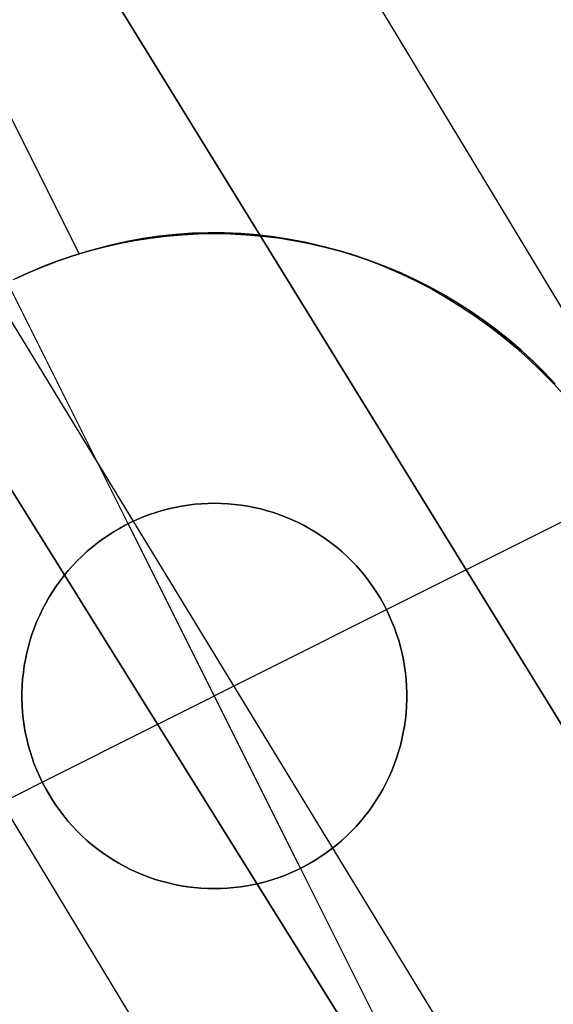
# Model space of a CAD drawing. Header units: millimetres. Extents: x 10871 to 12032, y -2698 to -1680.
# Tile 173 of 183: x 11542.34 to 11545.81, y -2033.85 to -2027.46. Entities that reach past the tile are written whole.
import ezdxf

# ---------------------------------------------------------------- set-up
doc = ezdxf.new("R2010")
doc.units = ezdxf.units.MM
doc.layers.add('1', color=7, linetype='Continuous')
doc.layers.add('color', color=7, linetype='Continuous')

msp = doc.modelspace()

# ---------------------------------------------------------------- linework, layer by layer
at = {"layer": '1', "color": 7, "true_color": 0xffffff}
for p, q in [((11498.879, -1951.6177, 65.5738), (11559.5601, -2051.9903, 65.9534)), ((11496.9794, -1952.7218, 59.6725), (11558.533, -2052.5963, 59.8936)), ((11558.533, -2052.5963, 59.8936), (11496.9794, -1952.7218, 59.6725)), ((11495.8219, -1953.3945, 59.7908), (11557.0038, -2053.4987, 59.9023)), ((11494.5812, -1954.1157, 65.9982), (11556.7401, -2053.6543, 65.9982)), ((11556.7401, -2053.6543, 65.9982), (11494.5812, -1954.1157, 65.9982)), ((11532.9243, -2017.1974, 59.8935), (11555.4741, -2054.4013, 59.9075))]:
    msp.add_line(p, q, dxfattribs=at)
at = {"layer": 'color', "color": 254, "true_color": 0xcad1ee}
for p, q in [((11540.4684, -2024.4705, 4.3445), (11542.7274, -2028.978, 3.8332)), ((11542.7274, -2028.978, -3.0384), (11540.4684, -2024.4705, 2.0035)), ((11542.7274, -2028.978, 0.653), (11541.0734, -2025.6778, 0.653)), ((11543.3522, -2028.8501, 3.562), (11543.4585, -2028.8427, 3.517)), ((11543.4585, -2028.8427, 3.517), (11543.5651, -2028.8393, 3.4722)), ((11543.5651, -2028.8393, 3.4722), (11543.6719, -2028.8399, 3.4276)), ((11543.6719, -2028.8399, 3.4276), (11543.7787, -2028.8445, 3.3833)), ((11543.7787, -2028.8445, 3.3833), (11543.8854, -2028.8531, 3.3394)), ((11542.9323, -2028.9197, 3.743), (11543.0362, -2028.8964, 3.6978)), ((11542.9864, -2028.9112, -5.5122), (11543.0883, -2028.8915, -5.5122)), ((11543.0948, -2028.8904, -15.9965), (11542.9931, -2028.9098, -15.9965)), ((11543.0362, -2028.8964, 3.6978), (11543.1409, -2028.877, 3.6525)), ((11543.0883, -2028.8915, -5.5122), (11543.1907, -2028.8754, -5.5122)), ((11543.1972, -2028.8745, -15.9965), (11543.0948, -2028.8904, -15.9965)), ((11543.1409, -2028.877, 3.6525), (11543.2463, -2028.8616, 3.6072)), ((11543.1907, -2028.8754, -5.5122), (11543.2937, -2028.8629, -5.5122)), ((11543.3, -2028.8622, -15.9965), (11543.1972, -2028.8745, -15.9965)), ((11543.2463, -2028.8616, 3.6072), (11543.3522, -2028.8501, 3.562)), ((11543.2937, -2028.8629, -5.5122), (11543.3971, -2028.8538, -5.5122)), ((11543.4032, -2028.8534, -15.9965), (11543.3, -2028.8622, -15.9965)), ((11543.3971, -2028.8538, -5.5122), (11543.5007, -2028.8484, -5.5122)), ((11543.5066, -2028.8482, -15.9965), (11543.4032, -2028.8534, -15.9965)), ((11543.5007, -2028.8484, -5.5122), (11543.6044, -2028.8466, -5.5122)), ((11543.6102, -2028.8466, -15.9965), (11543.5066, -2028.8482, -15.9965)), ((11543.6044, -2028.8466, -5.5122), (11543.7081, -2028.8483, -5.5122)), ((11543.7137, -2028.8485, -15.9965), (11543.6102, -2028.8466, -15.9965)), ((11543.7081, -2028.8483, -5.5122), (11543.8117, -2028.8537, -5.5122)), ((11543.8171, -2028.854, -15.9965), (11543.7137, -2028.8485, -15.9965)), ((11543.8117, -2028.8537, -5.5122), (11543.9151, -2028.8626, -5.5122)), ((11543.9203, -2028.8631, -15.9965), (11543.8171, -2028.854, -15.9965)), ((11543.8854, -2028.8531, 3.3394), (11543.9919, -2028.8658, 3.2959)), ((11543.9151, -2028.8626, -5.5122), (11544.0181, -2028.8751, -5.5122)), ((11544.0231, -2028.8758, -15.9965), (11543.9203, -2028.8631, -15.9965)), ((11543.9919, -2028.8658, 3.2959), (11544.098, -2028.8824, 3.2528)), ((11544.0181, -2028.8751, -5.5122), (11544.1206, -2028.8911, -5.5122)), ((11544.1254, -2028.8919, -15.9965), (11544.0231, -2028.8758, -15.9965)), ((11544.098, -2028.8824, 3.2528), (11544.2036, -2028.9029, 3.2103)), ((11544.1206, -2028.8911, -5.5122), (11544.2225, -2028.9107, -5.5122)), ((11544.227, -2028.9116, -15.9965), (11544.1254, -2028.8919, -15.9965)), ((11544.2036, -2028.9029, 3.2103), (11544.3086, -2028.9274, 3.1683)), ((11542.6857, -2028.9911, -5.5122), (11542.785, -2028.961, -5.5122)), ((11542.7919, -2028.9591, -15.9965), (11542.6928, -2028.9889, -15.9965)), ((11542.7274, -2028.978, 3.8332), (11542.8293, -2028.9469, 3.7882)), ((11542.785, -2028.961, -5.5122), (11542.8853, -2028.9344, -5.5122)), ((11542.8921, -2028.9327, -15.9965), (11542.7919, -2028.9591, -15.9965)), ((11542.8293, -2028.9469, 3.7882), (11542.9323, -2028.9197, 3.743)), ((11542.8853, -2028.9344, -5.5122), (11542.9864, -2028.9112, -5.5122)), ((11542.9931, -2028.9098, -15.9965), (11542.8921, -2028.9327, -15.9965)), ((11544.2225, -2028.9107, -5.5122), (11544.3236, -2028.9337, -5.5122)), ((11544.328, -2028.9348, -15.9965), (11544.227, -2028.9116, -15.9965)), ((11544.3086, -2028.9274, 3.1683), (11544.4128, -2028.9558, 3.1269)), ((11544.3236, -2028.9337, -5.5122), (11544.4239, -2028.9603, -5.5122)), ((11544.4281, -2028.9615, -15.9965), (11544.328, -2028.9348, -15.9965)), ((11544.4128, -2028.9558, 3.1269), (11544.5162, -2028.9881, 3.0862)), ((11544.4239, -2028.9603, -5.5122), (11544.5232, -2028.9903, -5.5122)), ((11544.5271, -2028.9916, -15.9965), (11544.4281, -2028.9615, -15.9965)), ((11542.4906, -2029.0615, -5.5122), (11542.5875, -2029.0246, -5.5122)), ((11542.5947, -2029.0221, -15.9965), (11542.4978, -2029.0587, -15.9965)), ((11542.5248, -2029.048, -3.0102), (11542.5919, -2029.023, -3.0179)), ((11542.5875, -2029.0246, -5.5122), (11542.6857, -2028.9911, -5.5122)), ((11542.5919, -2029.023, -3.0179), (11542.6595, -2028.9996, -3.0274)), ((11542.6928, -2028.9889, -15.9965), (11542.5947, -2029.0221, -15.9965)), ((11542.6595, -2028.9996, -3.0274), (11542.7274, -2028.978, -3.0384)), ((11542.7274, -2028.978, -3.0384), (11542.7274, -2028.978, 3.8332)), ((11544.5162, -2028.9881, 3.0862), (11544.6186, -2029.0242, 3.0462)), ((11544.5232, -2028.9903, -5.5122), (11544.6214, -2029.0238, -5.5122)), ((11544.6251, -2029.0251, -15.9965), (11544.5271, -2028.9916, -15.9965)), ((11544.6186, -2029.0242, 3.0462), (11544.7199, -2029.0641, 3.007)), ((11544.6214, -2029.0238, -5.5122), (11544.7184, -2029.0606, -5.5122)), ((11544.7219, -2029.062, -15.9965), (11544.6251, -2029.0251, -15.9965)), ((11542.4022, -2029.0986, -15.9965), (11542.3081, -2029.1417, -15.9965)), ((11542.3919, -2029.1031, -2.9999), (11542.4581, -2029.0747, -3.0042)), ((11542.3949, -2029.1018, -5.5122), (11542.4906, -2029.0615, -5.5122)), ((11542.4978, -2029.0587, -15.9965), (11542.4022, -2029.0986, -15.9965)), ((11542.4581, -2029.0747, -3.0042), (11542.5248, -2029.048, -3.0102)), ((11544.7184, -2029.0606, -5.5122), (11544.8141, -2029.1007, -5.5122)), ((11544.7199, -2029.0641, 3.007), (11544.82, -2029.1077, 2.9686)), ((11544.8174, -2029.1021, -15.9965), (11544.7219, -2029.062, -15.9965)), ((11542.3008, -2029.1453, -5.5122), (11542.3949, -2029.1018, -5.5122)), ((11542.3264, -2029.133, -2.9973), (11542.3919, -2029.1031, -2.9999)), ((11544.8141, -2029.1007, -5.5122), (11544.9083, -2029.1441, -5.5122)), ((11544.9114, -2029.1456, -15.9965), (11544.8174, -2029.1021, -15.9965)), ((11544.82, -2029.1077, 2.9686), (11544.9186, -2029.1551, 2.9311)), ((11544.9083, -2029.1441, -5.5122), (11545.001, -2029.1908, -5.5122)), ((11545.0038, -2029.1923, -15.9965), (11544.9114, -2029.1456, -15.9965)), ((11544.9186, -2029.1551, 2.9311), (11545.0158, -2029.206, 2.8944)), ((11543.0457, -2030.7291, -15.9965), (11542.2616, -2029.1646, -15.9965)), ((11545.001, -2029.1908, -5.5122), (11545.0919, -2029.2406, -5.5122)), ((11545.0946, -2029.2421, -15.9965), (11545.0038, -2029.1923, -15.9965)), ((11545.0158, -2029.206, 2.8944), (11545.1115, -2029.2606, 2.8587)), ((11545.0919, -2029.2406, -5.5122), (11545.1812, -2029.2935, -5.5122)), ((11545.1836, -2029.2951, -15.9965), (11545.0946, -2029.2421, -15.9965)), ((11545.1115, -2029.2606, 2.8587), (11545.2053, -2029.3186, 2.824)), ((11545.1812, -2029.2935, -5.5122), (11545.2685, -2029.3495, -5.5122)), ((11545.2707, -2029.351, -15.9965), (11545.1836, -2029.2951, -15.9965)), ((11545.2053, -2029.3186, 2.824), (11545.2974, -2029.3801, 2.7903)), ((11545.2685, -2029.3495, -5.5122), (11545.3538, -2029.4085, -5.5122)), ((11545.3559, -2029.41, -15.9965), (11545.2707, -2029.351, -15.9965)), ((11545.2974, -2029.3801, 2.7903), (11545.3875, -2029.4449, 2.7577)), ((11545.3538, -2029.4085, -5.5122), (11545.4371, -2029.4704, -5.5122)), ((11545.4389, -2029.4719, -15.9965), (11545.3559, -2029.41, -15.9965)), ((11545.3875, -2029.4449, 2.7577), (11545.4756, -2029.513, 2.7262)), ((11545.4371, -2029.4704, -5.5122), (11545.5182, -2029.5352, -5.5122)), ((11545.5198, -2029.5366, -15.9965), (11545.4389, -2029.4719, -15.9965)), ((11545.4756, -2029.513, 2.7262), (11545.5615, -2029.5843, 2.6959)), ((11545.5182, -2029.5352, -5.5122), (11545.5969, -2029.6027, -5.5122)), ((11545.5984, -2029.604, -15.9965), (11545.5198, -2029.5366, -15.9965)), ((11545.5615, -2029.5843, 2.6959), (11545.6452, -2029.6587, 2.6668)), ((11545.5969, -2029.6027, -5.5122), (11545.6733, -2029.6729, -5.5122)), ((11545.6746, -2029.6741, -15.9965), (11545.5984, -2029.604, -15.9965)), ((11545.6452, -2029.6587, 2.6668), (11545.7265, -2029.7362, 2.6388)), ((11545.6733, -2029.6729, -5.5122), (11545.7472, -2029.7457, -5.5122)), ((11545.7484, -2029.7468, -15.9965), (11545.6746, -2029.6741, -15.9965)), ((11545.7265, -2029.7362, 2.6388), (11545.8054, -2029.8165, 2.6122)), ((11545.7472, -2029.7457, -5.5122), (11545.8186, -2029.821, -5.5122)), ((11545.8196, -2029.822, -15.9965), (11545.7484, -2029.7468, -15.9965)), ((11545.8054, -2029.8165, 2.6122), (11545.8816, -2029.8997, 2.5868)), ((11544.7232, -2031.2865, -15.9965), (11546.2878, -2030.5024, -15.9965)), ((11543.2666, -2030.6434, -9.9965), (11543.3084, -2030.6325, -9.9965)), ((11543.3084, -2030.6325, -15.9965), (11543.2666, -2030.6434, -15.9965)), ((11543.2666, -2030.6434, -12.9965), (11543.3084, -2030.6325, -12.9965)), ((11543.3084, -2030.6325, -9.9965), (11543.3505, -2030.6229, -9.9965)), ((11543.3505, -2030.6229, -15.9965), (11543.3084, -2030.6325, -15.9965)), ((11543.3084, -2030.6325, -12.9965), (11543.3505, -2030.6229, -12.9965)), ((11543.3505, -2030.6229, -9.9965), (11543.3928, -2030.6148, -9.9965)), ((11543.3928, -2030.6148, -15.9965), (11543.3505, -2030.6229, -15.9965)), ((11543.3505, -2030.6229, -12.9965), (11543.3928, -2030.6148, -12.9965)), ((11543.3928, -2030.6148, -9.9965), (11543.4355, -2030.6082, -9.9965)), ((11543.4355, -2030.6082, -15.9965), (11543.3928, -2030.6148, -15.9965)), ((11543.3928, -2030.6148, -12.9965), (11543.4355, -2030.6082, -12.9965)), ((11543.4355, -2030.6082, -9.9965), (11543.4783, -2030.6031, -9.9965)), ((11543.4783, -2030.6031, -15.9965), (11543.4355, -2030.6082, -15.9965)), ((11543.4355, -2030.6082, -12.9965), (11543.4783, -2030.6031, -12.9965)), ((11543.4783, -2030.6031, -9.9965), (11543.5213, -2030.5994, -9.9965)), ((11543.5213, -2030.5994, -15.9965), (11543.4783, -2030.6031, -15.9965)), ((11543.4783, -2030.6031, -12.9965), (11543.5213, -2030.5994, -12.9965)), ((11543.5213, -2030.5994, -9.9965), (11543.5644, -2030.5973, -9.9965)), ((11543.5644, -2030.5973, -15.9965), (11543.5213, -2030.5994, -15.9965)), ((11543.5213, -2030.5994, -12.9965), (11543.5644, -2030.5973, -12.9965)), ((11543.5644, -2030.5973, -9.9965), (11543.6076, -2030.5966, -9.9965)), ((11543.6076, -2030.5966, -15.9965), (11543.5644, -2030.5973, -15.9965)), ((11543.5644, -2030.5973, -12.9965), (11543.6076, -2030.5966, -12.9965)), ((11543.6076, -2030.5966, -9.9965), (11543.6507, -2030.5974, -9.9965)), ((11543.6507, -2030.5974, -15.9965), (11543.6076, -2030.5966, -15.9965)), ((11543.6076, -2030.5966, -12.9965), (11543.6507, -2030.5974, -12.9965)), ((11543.6507, -2030.5974, -9.9965), (11543.6938, -2030.5997, -9.9965)), ((11543.6938, -2030.5997, -15.9965), (11543.6507, -2030.5974, -15.9965)), ((11543.6507, -2030.5974, -12.9965), (11543.6938, -2030.5997, -12.9965)), ((11543.6938, -2030.5997, -9.9965), (11543.7368, -2030.6035, -9.9965)), ((11543.7368, -2030.6035, -15.9965), (11543.6938, -2030.5997, -15.9965)), ((11543.6938, -2030.5997, -12.9965), (11543.7368, -2030.6035, -12.9965)), ((11543.7368, -2030.6035, -9.9965), (11543.7796, -2030.6087, -9.9965)), ((11543.7796, -2030.6087, -15.9965), (11543.7368, -2030.6035, -15.9965)), ((11543.7368, -2030.6035, -12.9965), (11543.7796, -2030.6087, -12.9965)), ((11543.7796, -2030.6087, -9.9965), (11543.8222, -2030.6155, -9.9965)), ((11543.8222, -2030.6155, -15.9965), (11543.7796, -2030.6087, -15.9965)), ((11543.7796, -2030.6087, -12.9965), (11543.8222, -2030.6155, -12.9965)), ((11543.8222, -2030.6155, -9.9965), (11543.8646, -2030.6237, -9.9965)), ((11543.8646, -2030.6237, -15.9965), (11543.8222, -2030.6155, -15.9965)), ((11543.8222, -2030.6155, -12.9965), (11543.8646, -2030.6237, -12.9965)), ((11543.8646, -2030.6237, -9.9965), (11543.9067, -2030.6333, -9.9965)), ((11543.9067, -2030.6333, -15.9965), (11543.8646, -2030.6237, -15.9965)), ((11543.8646, -2030.6237, -12.9965), (11543.9067, -2030.6333, -12.9965)), ((11543.9067, -2030.6333, -9.9965), (11543.9484, -2030.6445, -9.9965)), ((11543.9484, -2030.6445, -15.9965), (11543.9067, -2030.6333, -15.9965)), ((11543.9067, -2030.6333, -12.9965), (11543.9484, -2030.6445, -12.9965)), ((11543.1043, -2030.7016, -9.9965), (11543.1441, -2030.685, -9.9965)), ((11543.1441, -2030.685, -15.9965), (11543.1043, -2030.7016, -15.9965)), ((11543.1043, -2030.7016, -12.9965), (11543.1441, -2030.685, -12.9965)), ((11543.1441, -2030.685, -9.9965), (11543.1844, -2030.6697, -9.9965)), ((11543.1844, -2030.6697, -15.9965), (11543.1441, -2030.685, -15.9965)), ((11543.1441, -2030.685, -12.9965), (11543.1844, -2030.6697, -12.9965)), ((11543.1844, -2030.6697, -9.9965), (11543.2253, -2030.6559, -9.9965)), ((11543.2253, -2030.6559, -15.9965), (11543.1844, -2030.6697, -15.9965)), ((11543.1844, -2030.6697, -12.9965), (11543.2253, -2030.6559, -12.9965)), ((11543.2253, -2030.6559, -9.9965), (11543.2666, -2030.6434, -9.9965)), ((11543.2666, -2030.6434, -15.9965), (11543.2253, -2030.6559, -15.9965)), ((11543.2253, -2030.6559, -12.9965), (11543.2666, -2030.6434, -12.9965)), ((11543.9484, -2030.6445, -9.9965), (11543.9896, -2030.657, -9.9965)), ((11543.9896, -2030.657, -15.9965), (11543.9484, -2030.6445, -15.9965)), ((11543.9484, -2030.6445, -12.9965), (11543.9896, -2030.657, -12.9965)), ((11543.9896, -2030.657, -9.9965), (11544.0305, -2030.671, -9.9965)), ((11544.0305, -2030.671, -15.9965), (11543.9896, -2030.657, -15.9965)), ((11543.9896, -2030.657, -12.9965), (11544.0305, -2030.671, -12.9965)), ((11544.0305, -2030.671, -9.9965), (11544.0708, -2030.6863, -9.9965)), ((11544.0708, -2030.6863, -15.9965), (11544.0305, -2030.671, -15.9965)), ((11544.0305, -2030.671, -12.9965), (11544.0708, -2030.6863, -12.9965)), ((11544.0708, -2030.6863, -9.9965), (11544.1106, -2030.7031, -9.9965)), ((11544.1106, -2030.7031, -15.9965), (11544.0708, -2030.6863, -15.9965)), ((11544.0708, -2030.6863, -12.9965), (11544.1106, -2030.7031, -12.9965)), ((11542.9514, -2030.7815, -9.9965), (11542.9886, -2030.7596, -9.9965)), ((11542.9886, -2030.7596, -15.9965), (11542.9514, -2030.7815, -15.9965)), ((11542.9514, -2030.7815, -12.9965), (11542.9886, -2030.7596, -12.9965)), ((11542.9886, -2030.7596, -9.9965), (11543.0265, -2030.7389, -9.9965)), ((11543.0265, -2030.7389, -15.9965), (11542.9886, -2030.7596, -15.9965)), ((11542.9886, -2030.7596, -12.9965), (11543.0265, -2030.7389, -12.9965)), ((11543.0265, -2030.7389, -9.9965), (11543.065, -2030.7196, -9.9965)), ((11543.065, -2030.7196, -15.9965), (11543.0265, -2030.7389, -15.9965)), ((11543.0265, -2030.7389, -12.9965), (11543.065, -2030.7196, -12.9965)), ((11543.0457, -2030.7291, -9.9965), (11543.0457, -2030.7291, -15.9965)), ((11544.1658, -2032.9641, -9.9965), (11543.0457, -2030.7291, -9.9965)), ((11543.065, -2030.7196, -9.9965), (11543.1043, -2030.7016, -9.9965)), ((11543.1043, -2030.7016, -15.9965), (11543.065, -2030.7196, -15.9965)), ((11543.065, -2030.7196, -12.9965), (11543.1043, -2030.7016, -12.9965)), ((11544.1106, -2030.7031, -9.9965), (11544.1497, -2030.7212, -9.9965)), ((11544.1497, -2030.7212, -15.9965), (11544.1106, -2030.7031, -15.9965)), ((11544.1106, -2030.7031, -12.9965), (11544.1497, -2030.7212, -12.9965)), ((11544.1497, -2030.7212, -9.9965), (11544.1883, -2030.7406, -9.9965)), ((11544.1883, -2030.7406, -15.9965), (11544.1497, -2030.7212, -15.9965)), ((11544.1497, -2030.7212, -12.9965), (11544.1883, -2030.7406, -12.9965)), ((11544.1883, -2030.7406, -9.9965), (11544.2261, -2030.7614, -9.9965)), ((11544.2261, -2030.7614, -15.9965), (11544.1883, -2030.7406, -15.9965)), ((11544.1883, -2030.7406, -12.9965), (11544.2261, -2030.7614, -12.9965)), ((11544.2261, -2030.7614, -9.9965), (11544.2632, -2030.7834, -9.9965)), ((11544.2632, -2030.7834, -15.9965), (11544.2261, -2030.7614, -15.9965)), ((11544.2261, -2030.7614, -12.9965), (11544.2632, -2030.7834, -12.9965)), ((11542.8795, -2030.8292, -9.9965), (11542.915, -2030.8047, -9.9965)), ((11542.915, -2030.8047, -15.9965), (11542.8795, -2030.8292, -15.9965)), ((11542.8795, -2030.8292, -12.9965), (11542.915, -2030.8047, -12.9965)), ((11542.915, -2030.8047, -9.9965), (11542.9514, -2030.7815, -9.9965)), ((11542.9514, -2030.7815, -15.9965), (11542.915, -2030.8047, -15.9965)), ((11542.915, -2030.8047, -12.9965), (11542.9514, -2030.7815, -12.9965)), ((11544.2632, -2030.7834, -9.9965), (11544.2995, -2030.8068, -9.9965)), ((11544.2995, -2030.8068, -15.9965), (11544.2632, -2030.7834, -15.9965)), ((11544.2632, -2030.7834, -12.9965), (11544.2995, -2030.8068, -12.9965)), ((11544.2995, -2030.8068, -9.9965), (11544.335, -2030.8313, -9.9965)), ((11544.335, -2030.8313, -15.9965), (11544.2995, -2030.8068, -15.9965)), ((11544.2995, -2030.8068, -12.9965), (11544.335, -2030.8313, -12.9965)), ((11542.7782, -2030.9097, -9.9965), (11542.811, -2030.8817, -9.9965)), ((11542.811, -2030.8817, -15.9965), (11542.7782, -2030.9097, -15.9965)), ((11542.7782, -2030.9097, -12.9965), (11542.811, -2030.8817, -12.9965)), ((11542.811, -2030.8817, -9.9965), (11542.8448, -2030.8549, -9.9965)), ((11542.8448, -2030.8549, -15.9965), (11542.811, -2030.8817, -15.9965)), ((11542.811, -2030.8817, -12.9965), (11542.8448, -2030.8549, -12.9965)), ((11542.8448, -2030.8549, -9.9965), (11542.8795, -2030.8292, -9.9965)), ((11542.8795, -2030.8292, -15.9965), (11542.8448, -2030.8549, -15.9965)), ((11542.8448, -2030.8549, -12.9965), (11542.8795, -2030.8292, -12.9965)), ((11544.335, -2030.8313, -9.9965), (11544.3696, -2030.8571, -9.9965)), ((11544.3696, -2030.8571, -15.9965), (11544.335, -2030.8313, -15.9965)), ((11544.335, -2030.8313, -12.9965), (11544.3696, -2030.8571, -12.9965)), ((11544.3696, -2030.8571, -9.9965), (11544.4033, -2030.8841, -9.9965)), ((11544.4033, -2030.8841, -15.9965), (11544.3696, -2030.8571, -15.9965)), ((11544.3696, -2030.8571, -12.9965), (11544.4033, -2030.8841, -12.9965)), ((11544.4033, -2030.8841, -9.9965), (11544.436, -2030.9122, -9.9965)), ((11544.436, -2030.9122, -15.9965), (11544.4033, -2030.8841, -15.9965)), ((11544.4033, -2030.8841, -12.9965), (11544.436, -2030.9122, -12.9965)), ((11542.7155, -2030.969, -9.9965), (11542.7464, -2030.9388, -9.9965)), ((11542.7464, -2030.9388, -15.9965), (11542.7155, -2030.969, -15.9965)), ((11542.7155, -2030.969, -12.9965), (11542.7464, -2030.9388, -12.9965)), ((11542.7464, -2030.9388, -9.9965), (11542.7782, -2030.9097, -9.9965)), ((11542.7782, -2030.9097, -15.9965), (11542.7464, -2030.9388, -15.9965)), ((11542.7464, -2030.9388, -12.9965), (11542.7782, -2030.9097, -12.9965)), ((11544.436, -2030.9122, -9.9965), (11544.4678, -2030.9414, -9.9965)), ((11544.4678, -2030.9414, -15.9965), (11544.436, -2030.9122, -15.9965)), ((11544.436, -2030.9122, -12.9965), (11544.4678, -2030.9414, -12.9965)), ((11544.4678, -2030.9414, -9.9965), (11544.4985, -2030.9717, -9.9965)), ((11544.4985, -2030.9717, -15.9965), (11544.4678, -2030.9414, -15.9965)), ((11544.4678, -2030.9414, -12.9965), (11544.4985, -2030.9717, -12.9965)), ((11542.6571, -2031.0325, -9.9965), (11542.6858, -2031.0003, -9.9965)), ((11542.6858, -2031.0003, -15.9965), (11542.6571, -2031.0325, -15.9965)), ((11542.6571, -2031.0325, -12.9965), (11542.6858, -2031.0003, -12.9965)), ((11542.6858, -2031.0003, -9.9965), (11542.7155, -2030.969, -9.9965)), ((11542.7155, -2030.969, -15.9965), (11542.6858, -2031.0003, -15.9965)), ((11542.6858, -2031.0003, -12.9965), (11542.7155, -2030.969, -12.9965)), ((11544.4985, -2030.9717, -9.9965), (11544.5282, -2031.003, -9.9965)), ((11544.5282, -2031.003, -15.9965), (11544.4985, -2030.9717, -15.9965)), ((11544.4985, -2030.9717, -12.9965), (11544.5282, -2031.003, -12.9965)), ((11544.5282, -2031.003, -9.9965), (11544.5567, -2031.0354, -9.9965)), ((11544.5567, -2031.0354, -15.9965), (11544.5282, -2031.003, -15.9965)), ((11544.5282, -2031.003, -12.9965), (11544.5567, -2031.0354, -12.9965)), ((11542.6032, -2031.0999, -9.9965), (11542.6296, -2031.0658, -9.9965)), ((11542.6296, -2031.0658, -15.9965), (11542.6032, -2031.0999, -15.9965)), ((11542.6032, -2031.0999, -12.9965), (11542.6296, -2031.0658, -12.9965)), ((11542.6296, -2031.0658, -9.9965), (11542.6571, -2031.0325, -9.9965)), ((11542.6571, -2031.0325, -15.9965), (11542.6296, -2031.0658, -15.9965)), ((11542.6296, -2031.0658, -12.9965), (11542.6571, -2031.0325, -12.9965)), ((11544.5567, -2031.0354, -9.9965), (11544.5842, -2031.0687, -9.9965)), ((11544.5842, -2031.0687, -15.9965), (11544.5567, -2031.0354, -15.9965)), ((11544.5567, -2031.0354, -12.9965), (11544.5842, -2031.0687, -12.9965)), ((11544.5842, -2031.0687, -9.9965), (11544.6104, -2031.1029, -9.9965)), ((11544.6104, -2031.1029, -15.9965), (11544.5842, -2031.0687, -15.9965)), ((11544.5842, -2031.0687, -12.9965), (11544.6104, -2031.1029, -12.9965)), ((11542.5541, -2031.1709, -9.9965), (11542.578, -2031.135, -9.9965)), ((11542.578, -2031.135, -15.9965), (11542.5541, -2031.1709, -15.9965)), ((11542.5541, -2031.1709, -12.9965), (11542.578, -2031.135, -12.9965)), ((11542.578, -2031.135, -9.9965), (11542.6032, -2031.0999, -9.9965)), ((11542.6032, -2031.0999, -15.9965), (11542.578, -2031.135, -15.9965)), ((11542.578, -2031.135, -12.9965), (11542.6032, -2031.0999, -12.9965)), ((11544.6104, -2031.1029, -9.9965), (11544.6355, -2031.138, -9.9965)), ((11544.6355, -2031.138, -15.9965), (11544.6104, -2031.1029, -15.9965)), ((11544.6104, -2031.1029, -12.9965), (11544.6355, -2031.138, -12.9965)), ((11544.6355, -2031.138, -9.9965), (11544.6593, -2031.174, -9.9965)), ((11544.6593, -2031.174, -15.9965), (11544.6355, -2031.138, -15.9965)), ((11544.6355, -2031.138, -12.9965), (11544.6593, -2031.174, -12.9965)), ((11542.51, -2031.245, -9.9965), (11542.5314, -2031.2076, -9.9965)), ((11542.5314, -2031.2076, -15.9965), (11542.51, -2031.245, -15.9965)), ((11542.51, -2031.245, -12.9965), (11542.5314, -2031.2076, -12.9965)), ((11542.5314, -2031.2076, -9.9965), (11542.5541, -2031.1709, -9.9965)), ((11542.5541, -2031.1709, -15.9965), (11542.5314, -2031.2076, -15.9965)), ((11542.5314, -2031.2076, -12.9965), (11542.5541, -2031.1709, -12.9965)), ((11544.6593, -2031.174, -9.9965), (11544.6819, -2031.2108, -9.9965)), ((11544.6819, -2031.2108, -15.9965), (11544.6593, -2031.174, -15.9965)), ((11544.6593, -2031.174, -12.9965), (11544.6819, -2031.2108, -12.9965)), ((11542.4899, -2031.2832, -9.9965), (11542.51, -2031.245, -9.9965)), ((11542.51, -2031.245, -15.9965), (11542.4899, -2031.2832, -15.9965)), ((11542.4899, -2031.2832, -12.9965), (11542.51, -2031.245, -12.9965)), ((11544.6819, -2031.2108, -9.9965), (11544.7032, -2031.2483, -9.9965)), ((11544.7032, -2031.2483, -15.9965), (11544.6819, -2031.2108, -15.9965)), ((11544.6819, -2031.2108, -12.9965), (11544.7032, -2031.2483, -12.9965)), ((11544.7032, -2031.2483, -9.9965), (11544.7232, -2031.2865, -9.9965)), ((11544.7232, -2031.2865, -15.9965), (11544.7032, -2031.2483, -15.9965)), ((11544.7032, -2031.2483, -12.9965), (11544.7232, -2031.2865, -12.9965)), ((11542.4537, -2031.3615, -9.9965), (11542.4711, -2031.3221, -9.9965)), ((11542.4711, -2031.3221, -15.9965), (11542.4537, -2031.3615, -15.9965)), ((11542.4537, -2031.3615, -12.9965), (11542.4711, -2031.3221, -12.9965)), ((11542.4711, -2031.3221, -9.9965), (11542.4899, -2031.2832, -9.9965)), ((11542.4899, -2031.2832, -15.9965), (11542.4711, -2031.3221, -15.9965)), ((11542.4711, -2031.3221, -12.9965), (11542.4899, -2031.2832, -12.9965)), ((11542.4882, -2032.4066, -9.9965), (11544.7232, -2031.2865, -9.9965)), ((11544.7232, -2031.2865, -9.9965), (11544.7419, -2031.3254, -9.9965)), ((11544.7232, -2031.2865, -15.9965), (11544.7232, -2031.2865, -9.9965)), ((11544.7419, -2031.3254, -15.9965), (11544.7232, -2031.2865, -15.9965)), ((11544.7232, -2031.2865, -12.9965), (11544.7419, -2031.3254, -12.9965)), ((11544.7419, -2031.3254, -9.9965), (11544.7592, -2031.365, -9.9965)), ((11544.7592, -2031.365, -15.9965), (11544.7419, -2031.3254, -15.9965)), ((11544.7419, -2031.3254, -12.9965), (11544.7592, -2031.365, -12.9965)), ((11542.4376, -2031.4016, -9.9965), (11542.4537, -2031.3615, -9.9965)), ((11542.4537, -2031.3615, -15.9965), (11542.4376, -2031.4016, -15.9965)), ((11542.4376, -2031.4016, -12.9965), (11542.4537, -2031.3615, -12.9965)), ((11544.7592, -2031.365, -9.9965), (11544.7751, -2031.4051, -9.9965)), ((11544.7751, -2031.4051, -15.9965), (11544.7592, -2031.365, -15.9965)), ((11544.7592, -2031.365, -12.9965), (11544.7751, -2031.4051, -12.9965)), ((11542.4097, -2031.4832, -9.9965), (11542.4229, -2031.4422, -9.9965)), ((11542.4229, -2031.4422, -15.9965), (11542.4097, -2031.4832, -15.9965)), ((11542.4097, -2031.4832, -12.9965), (11542.4229, -2031.4422, -12.9965)), ((11542.4229, -2031.4422, -9.9965), (11542.4376, -2031.4016, -9.9965)), ((11542.4376, -2031.4016, -15.9965), (11542.4229, -2031.4422, -15.9965)), ((11542.4229, -2031.4422, -12.9965), (11542.4376, -2031.4016, -12.9965)), ((11544.7751, -2031.4051, -9.9965), (11544.7897, -2031.4457, -9.9965)), ((11544.7897, -2031.4457, -15.9965), (11544.7751, -2031.4051, -15.9965)), ((11544.7751, -2031.4051, -12.9965), (11544.7897, -2031.4457, -12.9965)), ((11544.7897, -2031.4457, -9.9965), (11544.8028, -2031.4868, -9.9965)), ((11544.8028, -2031.4868, -15.9965), (11544.7897, -2031.4457, -15.9965)), ((11544.7897, -2031.4457, -12.9965), (11544.8028, -2031.4868, -12.9965)), ((11542.3875, -2031.5666, -9.9965), (11542.3979, -2031.5247, -9.9965)), ((11542.3979, -2031.5247, -15.9965), (11542.3875, -2031.5666, -15.9965)), ((11542.3875, -2031.5666, -12.9965), (11542.3979, -2031.5247, -12.9965)), ((11542.3979, -2031.5247, -9.9965), (11542.4097, -2031.4832, -9.9965)), ((11542.4097, -2031.4832, -15.9965), (11542.3979, -2031.5247, -15.9965)), ((11542.3979, -2031.5247, -12.9965), (11542.4097, -2031.4832, -12.9965)), ((11544.8028, -2031.4868, -9.9965), (11544.8145, -2031.5283, -9.9965)), ((11544.8145, -2031.5283, -15.9965), (11544.8028, -2031.4868, -15.9965)), ((11544.8028, -2031.4868, -12.9965), (11544.8145, -2031.5283, -12.9965)), ((11542.3785, -2031.6088, -9.9965), (11542.3875, -2031.5666, -9.9965)), ((11542.3875, -2031.5666, -15.9965), (11542.3785, -2031.6088, -15.9965)), ((11542.3785, -2031.6088, -12.9965), (11542.3875, -2031.5666, -12.9965)), ((11544.8145, -2031.5283, -9.9965), (11544.8248, -2031.5702, -9.9965)), ((11544.8248, -2031.5702, -15.9965), (11544.8145, -2031.5283, -15.9965)), ((11544.8145, -2031.5283, -12.9965), (11544.8248, -2031.5702, -12.9965)), ((11544.8248, -2031.5702, -9.9965), (11544.8336, -2031.6125, -9.9965)), ((11544.8336, -2031.6125, -15.9965), (11544.8248, -2031.5702, -15.9965)), ((11544.8248, -2031.5702, -12.9965), (11544.8336, -2031.6125, -12.9965)), ((11542.3651, -2031.6941, -9.9965), (11542.3711, -2031.6513, -9.9965)), ((11542.3711, -2031.6513, -15.9965), (11542.3651, -2031.6941, -15.9965)), ((11542.3651, -2031.6941, -12.9965), (11542.3711, -2031.6513, -12.9965)), ((11542.3711, -2031.6513, -9.9965), (11542.3785, -2031.6088, -9.9965)), ((11542.3785, -2031.6088, -15.9965), (11542.3711, -2031.6513, -15.9965)), ((11542.3711, -2031.6513, -12.9965), (11542.3785, -2031.6088, -12.9965)), ((11544.8336, -2031.6125, -9.9965), (11544.841, -2031.655, -9.9965)), ((11544.841, -2031.655, -15.9965), (11544.8336, -2031.6125, -15.9965)), ((11544.8336, -2031.6125, -12.9965), (11544.841, -2031.655, -12.9965)), ((11544.841, -2031.655, -9.9965), (11544.8468, -2031.6977, -9.9965)), ((11544.8468, -2031.6977, -15.9965), (11544.841, -2031.655, -15.9965)), ((11544.841, -2031.655, -12.9965), (11544.8468, -2031.6977, -12.9965)), ((11542.3605, -2031.737, -9.9965), (11542.3651, -2031.6941, -9.9965)), ((11542.3651, -2031.6941, -15.9965), (11542.3605, -2031.737, -15.9965)), ((11542.3605, -2031.737, -12.9965), (11542.3651, -2031.6941, -12.9965)), ((11544.8468, -2031.6977, -9.9965), (11544.8512, -2031.7407, -9.9965)), ((11544.8512, -2031.7407, -15.9965), (11544.8468, -2031.6977, -15.9965)), ((11544.8468, -2031.6977, -12.9965), (11544.8512, -2031.7407, -12.9965)), ((11542.3559, -2031.8232, -9.9965), (11542.3575, -2031.78, -9.9965)), ((11542.3575, -2031.78, -15.9965), (11542.3559, -2031.8232, -15.9965)), ((11542.3559, -2031.8232, -12.9965), (11542.3575, -2031.78, -12.9965)), ((11542.3575, -2031.78, -9.9965), (11542.3605, -2031.737, -9.9965)), ((11542.3605, -2031.737, -15.9965), (11542.3575, -2031.78, -15.9965)), ((11542.3575, -2031.78, -12.9965), (11542.3605, -2031.737, -12.9965)), ((11544.8512, -2031.7407, -9.9965), (11544.8541, -2031.7837, -9.9965)), ((11544.8541, -2031.7837, -15.9965), (11544.8512, -2031.7407, -15.9965)), ((11544.8512, -2031.7407, -12.9965), (11544.8541, -2031.7837, -12.9965)), ((11542.3559, -2031.8663, -9.9965), (11542.3559, -2031.8232, -9.9965)), ((11542.3559, -2031.8232, -15.9965), (11542.3559, -2031.8663, -15.9965)), ((11542.3559, -2031.8663, -12.9965), (11542.3559, -2031.8232, -12.9965)), ((11544.8541, -2031.7837, -9.9965), (11544.8556, -2031.8269, -9.9965)), ((11544.8556, -2031.8269, -15.9965), (11544.8541, -2031.7837, -15.9965)), ((11544.8541, -2031.7837, -12.9965), (11544.8556, -2031.8269, -12.9965)), ((11544.8556, -2031.8269, -9.9965), (11544.8555, -2031.87, -9.9965)), ((11544.8555, -2031.87, -15.9965), (11544.8556, -2031.8269, -15.9965)), ((11544.8556, -2031.8269, -12.9965), (11544.8555, -2031.87, -12.9965)), ((11542.3573, -2031.9094, -9.9965), (11542.3559, -2031.8663, -9.9965)), ((11542.3559, -2031.8663, -15.9965), (11542.3573, -2031.9094, -15.9965)), ((11542.3573, -2031.9094, -12.9965), (11542.3559, -2031.8663, -12.9965)), ((11542.3602, -2031.9525, -9.9965), (11542.3573, -2031.9094, -9.9965)), ((11542.3573, -2031.9094, -15.9965), (11542.3602, -2031.9525, -15.9965)), ((11542.3602, -2031.9525, -12.9965), (11542.3573, -2031.9094, -12.9965)), ((11544.8555, -2031.87, -9.9965), (11544.8539, -2031.9131, -9.9965)), ((11544.8539, -2031.9131, -15.9965), (11544.8555, -2031.87, -15.9965)), ((11544.8555, -2031.87, -12.9965), (11544.8539, -2031.9131, -12.9965)), ((11542.3646, -2031.9954, -9.9965), (11542.3602, -2031.9525, -9.9965)), ((11542.3602, -2031.9525, -15.9965), (11542.3646, -2031.9954, -15.9965)), ((11542.3646, -2031.9954, -12.9965), (11542.3602, -2031.9525, -12.9965)), ((11544.8509, -2031.9562, -9.9965), (11544.8464, -2031.9991, -9.9965)), ((11544.8464, -2031.9991, -15.9965), (11544.8509, -2031.9562, -15.9965)), ((11544.8509, -2031.9562, -12.9965), (11544.8464, -2031.9991, -12.9965)), ((11544.8539, -2031.9131, -9.9965), (11544.8509, -2031.9562, -9.9965)), ((11544.8509, -2031.9562, -15.9965), (11544.8539, -2031.9131, -15.9965)), ((11544.8539, -2031.9131, -12.9965), (11544.8509, -2031.9562, -12.9965)), ((11542.3705, -2032.0382, -9.9965), (11542.3646, -2031.9954, -9.9965)), ((11542.3646, -2031.9954, -15.9965), (11542.3705, -2032.0382, -15.9965)), ((11542.3705, -2032.0382, -12.9965), (11542.3646, -2031.9954, -12.9965)), ((11542.3778, -2032.0807, -9.9965), (11542.3705, -2032.0382, -9.9965)), ((11542.3705, -2032.0382, -15.9965), (11542.3778, -2032.0807, -15.9965)), ((11542.3778, -2032.0807, -12.9965), (11542.3705, -2032.0382, -12.9965)), ((11544.8464, -2031.9991, -9.9965), (11544.8404, -2032.0418, -9.9965)), ((11544.8404, -2032.0418, -15.9965), (11544.8464, -2031.9991, -15.9965)), ((11544.8464, -2031.9991, -12.9965), (11544.8404, -2032.0418, -12.9965)), ((11542.3867, -2032.1229, -9.9965), (11542.3778, -2032.0807, -9.9965)), ((11542.3778, -2032.0807, -15.9965), (11542.3867, -2032.1229, -15.9965)), ((11542.3867, -2032.1229, -12.9965), (11542.3778, -2032.0807, -12.9965)), ((11544.8329, -2032.0843, -9.9965), (11544.824, -2032.1265, -9.9965)), ((11544.824, -2032.1265, -15.9965), (11544.8329, -2032.0843, -15.9965)), ((11544.8329, -2032.0843, -12.9965), (11544.824, -2032.1265, -12.9965)), ((11544.8404, -2032.0418, -9.9965), (11544.8329, -2032.0843, -9.9965)), ((11544.8329, -2032.0843, -15.9965), (11544.8404, -2032.0418, -15.9965)), ((11544.8404, -2032.0418, -12.9965), (11544.8329, -2032.0843, -12.9965)), ((11542.3969, -2032.1648, -9.9965), (11542.3867, -2032.1229, -9.9965)), ((11542.3867, -2032.1229, -15.9965), (11542.3969, -2032.1648, -15.9965)), ((11542.3969, -2032.1648, -12.9965), (11542.3867, -2032.1229, -12.9965)), ((11542.4086, -2032.2064, -9.9965), (11542.3969, -2032.1648, -9.9965)), ((11542.3969, -2032.1648, -15.9965), (11542.4086, -2032.2064, -15.9965)), ((11542.4086, -2032.2064, -12.9965), (11542.3969, -2032.1648, -12.9965)), ((11544.824, -2032.1265, -9.9965), (11544.8136, -2032.1684, -9.9965)), ((11544.8136, -2032.1684, -15.9965), (11544.824, -2032.1265, -15.9965)), ((11544.824, -2032.1265, -12.9965), (11544.8136, -2032.1684, -12.9965)), ((11542.4218, -2032.2475, -9.9965), (11542.4086, -2032.2064, -9.9965)), ((11542.4086, -2032.2064, -15.9965), (11542.4218, -2032.2475, -15.9965)), ((11542.4218, -2032.2475, -12.9965), (11542.4086, -2032.2064, -12.9965)), ((11544.8018, -2032.2099, -9.9965), (11544.7885, -2032.251, -9.9965)), ((11544.7885, -2032.251, -15.9965), (11544.8018, -2032.2099, -15.9965)), ((11544.8018, -2032.2099, -12.9965), (11544.7885, -2032.251, -12.9965)), ((11544.8136, -2032.1684, -9.9965), (11544.8018, -2032.2099, -9.9965)), ((11544.8018, -2032.2099, -15.9965), (11544.8136, -2032.1684, -15.9965)), ((11544.8136, -2032.1684, -12.9965), (11544.8018, -2032.2099, -12.9965)), ((11542.4363, -2032.2881, -9.9965), (11542.4218, -2032.2475, -9.9965)), ((11542.4218, -2032.2475, -15.9965), (11542.4363, -2032.2881, -15.9965)), ((11542.4363, -2032.2881, -12.9965), (11542.4218, -2032.2475, -12.9965)), ((11542.4522, -2032.3282, -9.9965), (11542.4363, -2032.2881, -9.9965)), ((11542.4363, -2032.2881, -15.9965), (11542.4522, -2032.3282, -15.9965)), ((11542.4522, -2032.3282, -12.9965), (11542.4363, -2032.2881, -12.9965)), ((11544.7738, -2032.2916, -9.9965), (11544.7578, -2032.3316, -9.9965)), ((11544.7578, -2032.3316, -15.9965), (11544.7738, -2032.2916, -15.9965)), ((11544.7738, -2032.2916, -12.9965), (11544.7578, -2032.3316, -12.9965)), ((11544.7885, -2032.251, -9.9965), (11544.7738, -2032.2916, -9.9965)), ((11544.7738, -2032.2916, -15.9965), (11544.7885, -2032.251, -15.9965)), ((11544.7885, -2032.251, -12.9965), (11544.7738, -2032.2916, -12.9965)), ((11542.4695, -2032.3677, -9.9965), (11542.4522, -2032.3282, -9.9965)), ((11542.4522, -2032.3282, -15.9965), (11542.4695, -2032.3677, -15.9965)), ((11542.4695, -2032.3677, -12.9965), (11542.4522, -2032.3282, -12.9965)), ((11544.7578, -2032.3316, -9.9965), (11544.7404, -2032.3711, -9.9965)), ((11544.7404, -2032.3711, -15.9965), (11544.7578, -2032.3316, -15.9965)), ((11544.7578, -2032.3316, -12.9965), (11544.7404, -2032.3711, -12.9965)), ((11540.9237, -2033.1907, -15.9965), (11542.4882, -2032.4066, -15.9965)), ((11542.4882, -2032.4066, -9.9965), (11542.4695, -2032.3677, -9.9965)), ((11542.4695, -2032.3677, -15.9965), (11542.4882, -2032.4066, -15.9965)), ((11542.4882, -2032.4066, -12.9965), (11542.4695, -2032.3677, -12.9965)), ((11542.5082, -2032.4449, -9.9965), (11542.4882, -2032.4066, -9.9965)), ((11542.4882, -2032.4066, -15.9965), (11542.5082, -2032.4449, -15.9965)), ((11542.4882, -2032.4066, -9.9965), (11542.4882, -2032.4066, -15.9965)), ((11542.5082, -2032.4449, -12.9965), (11542.4882, -2032.4066, -12.9965)), ((11544.7216, -2032.4099, -9.9965), (11544.7015, -2032.4481, -9.9965)), ((11544.7015, -2032.4481, -15.9965), (11544.7216, -2032.4099, -15.9965)), ((11544.7216, -2032.4099, -12.9965), (11544.7015, -2032.4481, -12.9965)), ((11544.7404, -2032.3711, -9.9965), (11544.7216, -2032.4099, -9.9965)), ((11544.7216, -2032.4099, -15.9965), (11544.7404, -2032.3711, -15.9965)), ((11544.7404, -2032.3711, -12.9965), (11544.7216, -2032.4099, -12.9965)), ((11542.5295, -2032.4824, -9.9965), (11542.5082, -2032.4449, -9.9965)), ((11542.5082, -2032.4449, -15.9965), (11542.5295, -2032.4824, -15.9965)), ((11542.5295, -2032.4824, -12.9965), (11542.5082, -2032.4449, -12.9965)), ((11542.5521, -2032.5192, -9.9965), (11542.5295, -2032.4824, -9.9965)), ((11542.5295, -2032.4824, -15.9965), (11542.5521, -2032.5192, -15.9965)), ((11542.5521, -2032.5192, -12.9965), (11542.5295, -2032.4824, -12.9965)), ((11544.68, -2032.4856, -9.9965), (11544.6573, -2032.5223, -9.9965)), ((11544.6573, -2032.5223, -15.9965), (11544.68, -2032.4856, -15.9965)), ((11544.68, -2032.4856, -12.9965), (11544.6573, -2032.5223, -12.9965)), ((11544.7015, -2032.4481, -9.9965), (11544.68, -2032.4856, -9.9965)), ((11544.68, -2032.4856, -15.9965), (11544.7015, -2032.4481, -15.9965)), ((11544.7015, -2032.4481, -12.9965), (11544.68, -2032.4856, -12.9965)), ((11542.5759, -2032.5551, -9.9965), (11542.5521, -2032.5192, -9.9965)), ((11542.5521, -2032.5192, -15.9965), (11542.5759, -2032.5551, -15.9965)), ((11542.5759, -2032.5551, -12.9965), (11542.5521, -2032.5192, -12.9965)), ((11544.6573, -2032.5223, -9.9965), (11544.6334, -2032.5582, -9.9965)), ((11544.6334, -2032.5582, -15.9965), (11544.6573, -2032.5223, -15.9965)), ((11544.6573, -2032.5223, -12.9965), (11544.6334, -2032.5582, -12.9965)), ((11542.601, -2032.5903, -9.9965), (11542.5759, -2032.5551, -9.9965)), ((11542.5759, -2032.5551, -15.9965), (11542.601, -2032.5903, -15.9965)), ((11542.601, -2032.5903, -12.9965), (11542.5759, -2032.5551, -12.9965)), ((11542.6273, -2032.6245, -9.9965), (11542.601, -2032.5903, -9.9965)), ((11542.601, -2032.5903, -15.9965), (11542.6273, -2032.6245, -15.9965)), ((11542.6273, -2032.6245, -12.9965), (11542.601, -2032.5903, -12.9965)), ((11544.6082, -2032.5932, -9.9965), (11544.5819, -2032.6274, -9.9965)), ((11544.5819, -2032.6274, -15.9965), (11544.6082, -2032.5932, -15.9965)), ((11544.6082, -2032.5932, -12.9965), (11544.5819, -2032.6274, -12.9965)), ((11544.6334, -2032.5582, -9.9965), (11544.6082, -2032.5932, -9.9965)), ((11544.6082, -2032.5932, -15.9965), (11544.6334, -2032.5582, -15.9965)), ((11544.6334, -2032.5582, -12.9965), (11544.6082, -2032.5932, -12.9965)), ((11542.6547, -2032.6578, -9.9965), (11542.6273, -2032.6245, -9.9965)), ((11542.6273, -2032.6245, -15.9965), (11542.6547, -2032.6578, -15.9965)), ((11542.6547, -2032.6578, -12.9965), (11542.6273, -2032.6245, -12.9965)), ((11542.6833, -2032.6901, -9.9965), (11542.6547, -2032.6578, -9.9965)), ((11542.6547, -2032.6578, -15.9965), (11542.6833, -2032.6901, -15.9965)), ((11542.6833, -2032.6901, -12.9965), (11542.6547, -2032.6578, -12.9965)), ((11544.5543, -2032.6606, -9.9965), (11544.5257, -2032.6929, -9.9965)), ((11544.5257, -2032.6929, -15.9965), (11544.5543, -2032.6606, -15.9965)), ((11544.5543, -2032.6606, -12.9965), (11544.5257, -2032.6929, -12.9965)), ((11544.5819, -2032.6274, -9.9965), (11544.5543, -2032.6606, -9.9965)), ((11544.5543, -2032.6606, -15.9965), (11544.5819, -2032.6274, -15.9965)), ((11544.5819, -2032.6274, -12.9965), (11544.5543, -2032.6606, -12.9965)), ((11542.7129, -2032.7215, -9.9965), (11542.6833, -2032.6901, -9.9965)), ((11542.6833, -2032.6901, -15.9965), (11542.7129, -2032.7215, -15.9965)), ((11542.7129, -2032.7215, -12.9965), (11542.6833, -2032.6901, -12.9965)), ((11542.7437, -2032.7518, -9.9965), (11542.7129, -2032.7215, -9.9965)), ((11542.7129, -2032.7215, -15.9965), (11542.7437, -2032.7518, -15.9965)), ((11542.7437, -2032.7518, -12.9965), (11542.7129, -2032.7215, -12.9965)), ((11544.4959, -2032.7241, -9.9965), (11544.4651, -2032.7543, -9.9965)), ((11544.4651, -2032.7543, -15.9965), (11544.4959, -2032.7241, -15.9965)), ((11544.4959, -2032.7241, -12.9965), (11544.4651, -2032.7543, -12.9965)), ((11544.5257, -2032.6929, -9.9965), (11544.4959, -2032.7241, -9.9965)), ((11544.4959, -2032.7241, -15.9965), (11544.5257, -2032.6929, -15.9965)), ((11544.5257, -2032.6929, -12.9965), (11544.4959, -2032.7241, -12.9965)), ((11542.7754, -2032.781, -9.9965), (11542.7437, -2032.7518, -9.9965)), ((11542.7437, -2032.7518, -15.9965), (11542.7754, -2032.781, -15.9965)), ((11542.7754, -2032.781, -12.9965), (11542.7437, -2032.7518, -12.9965)), ((11542.8082, -2032.8091, -9.9965), (11542.7754, -2032.781, -9.9965)), ((11542.7754, -2032.781, -15.9965), (11542.8082, -2032.8091, -15.9965)), ((11542.8082, -2032.8091, -12.9965), (11542.7754, -2032.781, -12.9965)), ((11544.4332, -2032.7834, -9.9965), (11544.4004, -2032.8115, -9.9965)), ((11544.4004, -2032.8115, -15.9965), (11544.4332, -2032.7834, -15.9965)), ((11544.4332, -2032.7834, -12.9965), (11544.4004, -2032.8115, -12.9965)), ((11544.4651, -2032.7543, -9.9965), (11544.4332, -2032.7834, -9.9965)), ((11544.4332, -2032.7834, -15.9965), (11544.4651, -2032.7543, -15.9965)), ((11544.4651, -2032.7543, -12.9965), (11544.4332, -2032.7834, -12.9965)), ((11542.8419, -2032.836, -9.9965), (11542.8082, -2032.8091, -9.9965)), ((11542.8082, -2032.8091, -15.9965), (11542.8419, -2032.836, -15.9965)), ((11542.8419, -2032.836, -12.9965), (11542.8082, -2032.8091, -12.9965)), ((11542.8765, -2032.8618, -9.9965), (11542.8419, -2032.836, -9.9965)), ((11542.8419, -2032.836, -15.9965), (11542.8765, -2032.8618, -15.9965)), ((11542.8765, -2032.8618, -12.9965), (11542.8419, -2032.836, -12.9965)), ((11542.912, -2032.8864, -9.9965), (11542.8765, -2032.8618, -9.9965)), ((11542.8765, -2032.8618, -15.9965), (11542.912, -2032.8864, -15.9965)), ((11542.912, -2032.8864, -12.9965), (11542.8765, -2032.8618, -12.9965)), ((11544.3319, -2032.864, -9.9965), (11544.2964, -2032.8884, -9.9965)), ((11544.2964, -2032.8884, -15.9965), (11544.3319, -2032.864, -15.9965)), ((11544.3319, -2032.864, -12.9965), (11544.2964, -2032.8884, -12.9965)), ((11544.3666, -2032.8383, -9.9965), (11544.3319, -2032.864, -9.9965)), ((11544.3319, -2032.864, -15.9965), (11544.3666, -2032.8383, -15.9965)), ((11544.3666, -2032.8383, -12.9965), (11544.3319, -2032.864, -12.9965)), ((11544.4004, -2032.8115, -9.9965), (11544.3666, -2032.8383, -9.9965)), ((11544.3666, -2032.8383, -15.9965), (11544.4004, -2032.8115, -15.9965)), ((11544.4004, -2032.8115, -12.9965), (11544.3666, -2032.8383, -12.9965)), ((11542.9483, -2032.9097, -9.9965), (11542.912, -2032.8864, -9.9965)), ((11542.912, -2032.8864, -15.9965), (11542.9483, -2032.9097, -15.9965)), ((11542.9483, -2032.9097, -12.9965), (11542.912, -2032.8864, -12.9965)), ((11542.9854, -2032.9318, -9.9965), (11542.9483, -2032.9097, -9.9965)), ((11542.9483, -2032.9097, -15.9965), (11542.9854, -2032.9318, -15.9965)), ((11542.9854, -2032.9318, -12.9965), (11542.9483, -2032.9097, -12.9965)), ((11543.0232, -2032.9525, -9.9965), (11542.9854, -2032.9318, -9.9965)), ((11542.9854, -2032.9318, -15.9965), (11543.0232, -2032.9525, -15.9965)), ((11543.0232, -2032.9525, -12.9965), (11542.9854, -2032.9318, -12.9965)), ((11544.26, -2032.9117, -9.9965), (11544.2229, -2032.9336, -9.9965)), ((11544.2229, -2032.9336, -15.9965), (11544.26, -2032.9117, -15.9965)), ((11544.26, -2032.9117, -12.9965), (11544.2229, -2032.9336, -12.9965)), ((11544.2964, -2032.8884, -9.9965), (11544.26, -2032.9117, -9.9965)), ((11544.26, -2032.9117, -15.9965), (11544.2964, -2032.8884, -15.9965)), ((11544.2964, -2032.8884, -12.9965), (11544.26, -2032.9117, -12.9965)), ((11543.0617, -2032.972, -9.9965), (11543.0232, -2032.9525, -9.9965)), ((11543.0232, -2032.9525, -15.9965), (11543.0617, -2032.972, -15.9965)), ((11543.0617, -2032.972, -12.9965), (11543.0232, -2032.9525, -12.9965)), ((11543.1009, -2032.9901, -9.9965), (11543.0617, -2032.972, -9.9965)), ((11543.0617, -2032.972, -15.9965), (11543.1009, -2032.9901, -15.9965)), ((11543.1009, -2032.9901, -12.9965), (11543.0617, -2032.972, -12.9965)), ((11543.1406, -2033.0068, -9.9965), (11543.1009, -2032.9901, -9.9965)), ((11543.1009, -2032.9901, -15.9965), (11543.1406, -2033.0068, -15.9965)), ((11543.1406, -2033.0068, -12.9965), (11543.1009, -2032.9901, -12.9965)), ((11544.1072, -2032.9916, -9.9965), (11544.0674, -2033.0082, -9.9965)), ((11544.0674, -2033.0082, -15.9965), (11544.1072, -2032.9916, -15.9965)), ((11544.1072, -2032.9916, -12.9965), (11544.0674, -2033.0082, -12.9965)), ((11544.1464, -2032.9736, -9.9965), (11544.1072, -2032.9916, -9.9965)), ((11544.1072, -2032.9916, -15.9965), (11544.1464, -2032.9736, -15.9965)), ((11544.1464, -2032.9736, -12.9965), (11544.1072, -2032.9916, -12.9965)), ((11544.185, -2032.9543, -9.9965), (11544.1464, -2032.9736, -9.9965)), ((11544.1464, -2032.9736, -15.9965), (11544.185, -2032.9543, -15.9965)), ((11544.185, -2032.9543, -12.9965), (11544.1464, -2032.9736, -12.9965)), ((11544.1658, -2032.9641, -9.9965), (11544.1658, -2032.9641, -15.9965)), ((11544.9499, -2034.5286, -15.9965), (11544.1658, -2032.9641, -15.9965)), ((11544.2229, -2032.9336, -9.9965), (11544.185, -2032.9543, -9.9965)), ((11544.185, -2032.9543, -15.9965), (11544.2229, -2032.9336, -15.9965)), ((11544.2229, -2032.9336, -12.9965), (11544.185, -2032.9543, -12.9965)), ((11543.181, -2033.0222, -9.9965), (11543.1406, -2033.0068, -9.9965)), ((11543.1406, -2033.0068, -15.9965), (11543.181, -2033.0222, -15.9965)), ((11543.181, -2033.0222, -12.9965), (11543.1406, -2033.0068, -12.9965)), ((11543.2218, -2033.0362, -9.9965), (11543.181, -2033.0222, -9.9965)), ((11543.181, -2033.0222, -15.9965), (11543.2218, -2033.0362, -15.9965)), ((11543.2218, -2033.0362, -12.9965), (11543.181, -2033.0222, -12.9965)), ((11543.2631, -2033.0487, -9.9965), (11543.2218, -2033.0362, -9.9965)), ((11543.2218, -2033.0362, -15.9965), (11543.2631, -2033.0487, -15.9965)), ((11543.2631, -2033.0487, -12.9965), (11543.2218, -2033.0362, -12.9965)), ((11543.3048, -2033.0598, -9.9965), (11543.2631, -2033.0487, -9.9965)), ((11543.2631, -2033.0487, -15.9965), (11543.3048, -2033.0598, -15.9965)), ((11543.3048, -2033.0598, -12.9965), (11543.2631, -2033.0487, -12.9965)), ((11543.3468, -2033.0695, -9.9965), (11543.3048, -2033.0598, -9.9965)), ((11543.3048, -2033.0598, -15.9965), (11543.3468, -2033.0695, -15.9965)), ((11543.3468, -2033.0695, -12.9965), (11543.3048, -2033.0598, -12.9965)), ((11543.9031, -2033.0607, -9.9965), (11543.861, -2033.0702, -9.9965)), ((11543.861, -2033.0702, -15.9965), (11543.9031, -2033.0607, -15.9965)), ((11543.9031, -2033.0607, -12.9965), (11543.861, -2033.0702, -12.9965)), ((11543.9448, -2033.0497, -9.9965), (11543.9031, -2033.0607, -9.9965)), ((11543.9031, -2033.0607, -15.9965), (11543.9448, -2033.0497, -15.9965)), ((11543.9448, -2033.0497, -12.9965), (11543.9031, -2033.0607, -12.9965)), ((11543.9861, -2033.0373, -9.9965), (11543.9448, -2033.0497, -9.9965)), ((11543.9448, -2033.0497, -15.9965), (11543.9861, -2033.0373, -15.9965)), ((11543.9861, -2033.0373, -12.9965), (11543.9448, -2033.0497, -12.9965)), ((11544.027, -2033.0235, -9.9965), (11543.9861, -2033.0373, -9.9965)), ((11543.9861, -2033.0373, -15.9965), (11544.027, -2033.0235, -15.9965)), ((11544.027, -2033.0235, -12.9965), (11543.9861, -2033.0373, -12.9965)), ((11544.0674, -2033.0082, -9.9965), (11544.027, -2033.0235, -9.9965)), ((11544.027, -2033.0235, -15.9965), (11544.0674, -2033.0082, -15.9965)), ((11544.0674, -2033.0082, -12.9965), (11544.027, -2033.0235, -12.9965)), ((11543.3892, -2033.0777, -9.9965), (11543.3468, -2033.0695, -9.9965)), ((11543.3468, -2033.0695, -15.9965), (11543.3892, -2033.0777, -15.9965)), ((11543.3892, -2033.0777, -12.9965), (11543.3468, -2033.0695, -12.9965)), ((11543.4318, -2033.0844, -9.9965), (11543.3892, -2033.0777, -9.9965)), ((11543.3892, -2033.0777, -15.9965), (11543.4318, -2033.0844, -15.9965)), ((11543.4318, -2033.0844, -12.9965), (11543.3892, -2033.0777, -12.9965)), ((11543.4746, -2033.0897, -9.9965), (11543.4318, -2033.0844, -9.9965)), ((11543.4318, -2033.0844, -15.9965), (11543.4746, -2033.0897, -15.9965)), ((11543.4746, -2033.0897, -12.9965), (11543.4318, -2033.0844, -12.9965)), ((11543.5176, -2033.0935, -9.9965), (11543.4746, -2033.0897, -9.9965)), ((11543.4746, -2033.0897, -15.9965), (11543.5176, -2033.0935, -15.9965)), ((11543.5176, -2033.0935, -12.9965), (11543.4746, -2033.0897, -12.9965)), ((11543.5607, -2033.0958, -9.9965), (11543.5176, -2033.0935, -9.9965)), ((11543.5176, -2033.0935, -15.9965), (11543.5607, -2033.0958, -15.9965)), ((11543.5607, -2033.0958, -12.9965), (11543.5176, -2033.0935, -12.9965)), ((11543.6039, -2033.0966, -9.9965), (11543.5607, -2033.0958, -9.9965)), ((11543.5607, -2033.0958, -15.9965), (11543.6039, -2033.0966, -15.9965)), ((11543.6039, -2033.0966, -12.9965), (11543.5607, -2033.0958, -12.9965)), ((11543.647, -2033.0959, -9.9965), (11543.6039, -2033.0966, -9.9965)), ((11543.6039, -2033.0966, -15.9965), (11543.647, -2033.0959, -15.9965)), ((11543.647, -2033.0959, -12.9965), (11543.6039, -2033.0966, -12.9965)), ((11543.6901, -2033.0937, -9.9965), (11543.647, -2033.0959, -9.9965)), ((11543.647, -2033.0959, -15.9965), (11543.6901, -2033.0937, -15.9965)), ((11543.6901, -2033.0937, -12.9965), (11543.647, -2033.0959, -12.9965)), ((11543.7331, -2033.0901, -9.9965), (11543.6901, -2033.0937, -9.9965)), ((11543.6901, -2033.0937, -15.9965), (11543.7331, -2033.0901, -15.9965)), ((11543.7331, -2033.0901, -12.9965), (11543.6901, -2033.0937, -12.9965)), ((11543.776, -2033.0849, -9.9965), (11543.7331, -2033.0901, -9.9965)), ((11543.7331, -2033.0901, -15.9965), (11543.776, -2033.0849, -15.9965)), ((11543.776, -2033.0849, -12.9965), (11543.7331, -2033.0901, -12.9965)), ((11543.8186, -2033.0783, -9.9965), (11543.776, -2033.0849, -9.9965)), ((11543.776, -2033.0849, -15.9965), (11543.8186, -2033.0783, -15.9965)), ((11543.8186, -2033.0783, -12.9965), (11543.776, -2033.0849, -12.9965)), ((11543.861, -2033.0702, -9.9965), (11543.8186, -2033.0783, -9.9965)), ((11543.8186, -2033.0783, -15.9965), (11543.861, -2033.0702, -15.9965)), ((11543.861, -2033.0702, -12.9965), (11543.8186, -2033.0783, -12.9965))]:
    msp.add_line(p, q, dxfattribs=at)

doc.saveas('drawing.dxf')
